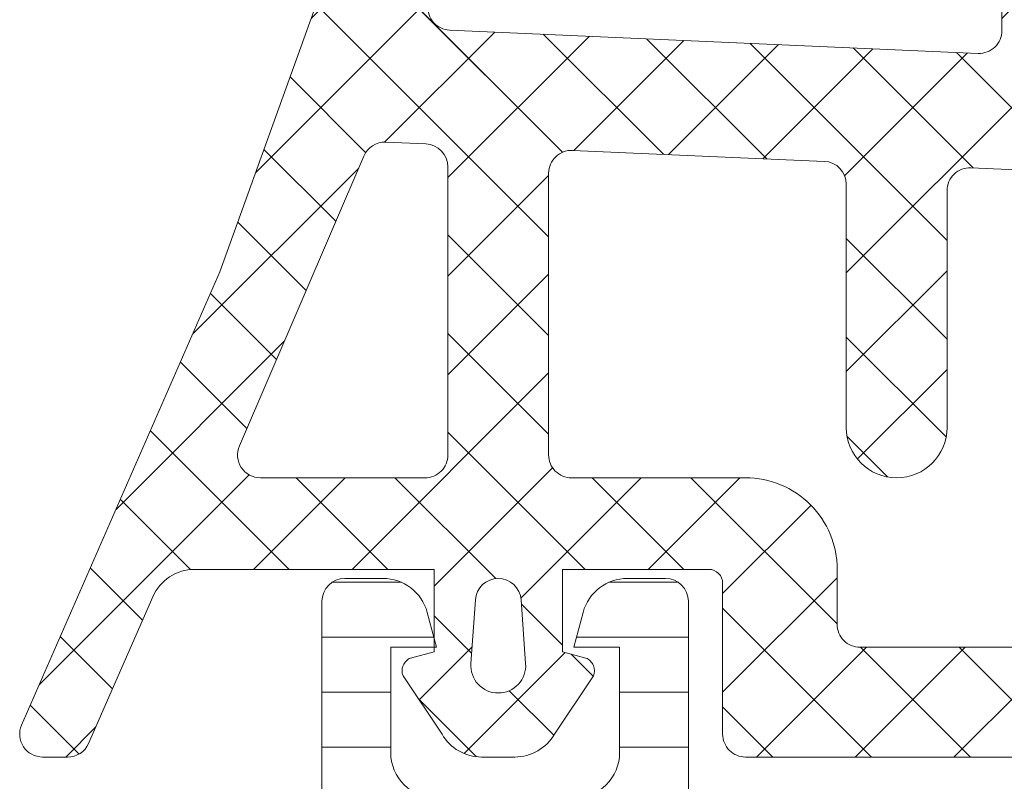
# Model space of a CAD drawing. Header units: millimetres. Extents: x 144573 to 336993, y 74252 to 247042.
# Tile 162 of 256: x 146744 to 146766, y 194891 to 194908. Entities that reach past the tile are written whole.
import ezdxf

# ---------------------------------------------------------------- set-up
doc = ezdxf.new("R2010")
doc.units = ezdxf.units.MM
doc.layers.add('FASÁDA DETAILNÍ', color=255, linetype='Continuous', lineweight=0)
pattern_1 = [(135, (147661.4800355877, 196355.2586091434), (-1.077630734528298, -1.077630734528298), []), (225, (147661.4800355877, 196355.2586091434), (1.077630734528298, -1.077630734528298), [])]

msp = doc.modelspace()

# ---------------------------------------------------------------- hatches: boundary and pattern name
at = {"layer": 'FASÁDA DETAILNÍ'}
h = msp.add_hatch(dxfattribs=at)
h.set_pattern_fill('ANSI37', color=256, scale=0.48, angle=90, style=0)
h.set_pattern_definition(pattern_1)
edge = h.paths.add_edge_path(flags=16)
edge.add_line((146755.2606767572, 194895.0942249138), (146755.3604207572, 194893.7013709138))
edge.add_arc((146754.7619538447, 194893.6585134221), 0.5999995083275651, -90.00000835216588, 4.096080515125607, ccw=False)
edge.add_arc((146754.7619536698, 194893.6585134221), 0.5999995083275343, 175.9039194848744, 270.0000083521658, ccw=False)
edge.add_line((146754.1634867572, 194893.7013709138), (146754.2632307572, 194895.0942249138))
edge.add_arc((146754.7619537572, 194895.0585104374), 0.500000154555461, 4.096064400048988, 175.9039355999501, ccw=False)
edge = h.paths.add_edge_path(flags=16)
edge.add_arc((146753.1619571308, 194898.2585185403), 0.4999996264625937, -90.00004280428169, 4.28042947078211e-05, ccw=False)
edge.add_line((146753.1619567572, 194897.7585189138), (146749.5682717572, 194897.7585189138))
edge.add_arc((146749.5682717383, 194898.2585192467), 0.5000003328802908, 156.7819733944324, 270.0000021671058, ccw=False)
edge.add_line((146749.1087657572, 194898.4556349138), (146751.8246437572, 194904.7867369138))
edge.add_arc((146752.2841491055, 194904.5896209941), 0.4999998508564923, 87.49988936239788, 156.7819182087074, ccw=False)
edge.add_line((146752.3059597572, 194905.0891449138), (146753.1837667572, 194905.0508189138))
edge.add_arc((146753.1619572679, 194904.5512953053), 0.4999994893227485, -4.485695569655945e-05, 87.50002088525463, ccw=False)
edge.add_line((146753.6619567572, 194904.5512949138), (146753.6619567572, 194898.2585189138))
edge = h.paths.add_edge_path(flags=16)
edge.add_line((146778.7158757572, 194903.6666809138), (146782.8645457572, 194894.7698279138))
edge.add_arc((146782.4113920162, 194894.5585187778), 0.4999998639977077, -90.00002967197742, 25.000007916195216, ccw=False)
edge.add_line((146782.4113917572, 194894.0585189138), (146773.0619567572, 194894.0585189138))
edge.add_arc((146773.0619563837, 194894.5585185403), 0.49999962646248, 179.9999571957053, 270.0000428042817, ccw=False)
edge.add_line((146772.5619567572, 194894.5585189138), (146772.5619567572, 194903.6824419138))
edge.add_arc((146773.0619568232, 194903.6824417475), 0.5000000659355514, 87.49997275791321, 179.9999809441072, ccw=False)
edge.add_line((146773.0837667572, 194904.1819659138), (146778.2845307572, 194903.9548959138))
edge.add_arc((146778.262721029, 194903.455370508), 0.5000012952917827, 25.000091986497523, 87.50000252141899, ccw=False)
edge = h.paths.add_edge_path(flags=16)
edge.add_arc((146769.8619571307, 194894.5585185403), 0.4999996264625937, -90.00004280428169, 4.28042947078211e-05, ccw=False)
edge.add_line((146769.8619567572, 194894.0585189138), (146762.6619567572, 194894.0585189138))
edge.add_arc((146762.6619563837, 194894.5585185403), 0.49999962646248, 179.9999571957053, 270.0000428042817, ccw=False)
edge.add_line((146762.1619567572, 194894.5585189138), (146762.1619567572, 194895.7585189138))
edge.add_arc((146760.1619582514, 194895.758520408), 1.999998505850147, 359.9999571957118, 450.0000428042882)
edge.add_line((146760.1619567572, 194897.7585189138), (146756.3619567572, 194897.7585189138))
edge.add_arc((146756.3619563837, 194898.2585185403), 0.49999962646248, 179.9999571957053, 270.0000428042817, ccw=False)
edge.add_line((146755.8619567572, 194898.2585189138), (146755.8619567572, 194904.4115799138))
edge.add_arc((146756.3619568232, 194904.4115797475), 0.5000000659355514, 87.49997275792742, 179.9999809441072, ccw=False)
edge.add_line((146756.3837667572, 194904.9111039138), (146761.8837667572, 194904.6709689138))
edge.add_arc((146761.8619572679, 194904.1714453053), 0.4999994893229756, -4.4856929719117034e-05, 87.50002088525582, ccw=False)
edge.add_line((146762.3619567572, 194904.1714449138), (146762.3619567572, 194898.8585189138))
edge.add_arc((146763.4619567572, 194898.8585189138), 1.100000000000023, 180, 360)
edge.add_line((146764.5619567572, 194898.8585189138), (146764.5619567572, 194904.0317299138))
edge.add_arc((146765.0619568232, 194904.0317297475), 0.500000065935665, 87.49997275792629, 179.9999809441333, ccw=False)
edge.add_line((146765.0837667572, 194904.5312539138), (146769.8837667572, 194904.3216809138))
edge.add_arc((146769.8619572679, 194903.8221573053), 0.4999994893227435, -4.4856929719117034e-05, 87.50002088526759, ccw=False)
edge.add_line((146770.3619567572, 194903.8221569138), (146770.3619567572, 194894.5585189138))
edge = h.paths.add_edge_path()
edge.add_line((146785.0750097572, 194895.9449759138), (146780.9771607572, 194904.7328419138))
edge.add_ellipse((146778.258235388, 194903.4649844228), major_axis=(-3.00000296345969, 0), ratio=1, start_angle=205.0000306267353, end_angle=267.4999411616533)
edge.add_line((146778.3890967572, 194906.4621319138), (146777.7401467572, 194906.4904659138))
edge.add_ellipse((146777.7619562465, 194906.9899895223), major_axis=(-0.4999994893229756, 0), ratio=1, start_angle=-4.4856929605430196e-05, end_angle=87.50002088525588, ccw=False)
edge.add_line((146777.2619567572, 194906.9899899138), (146777.2619567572, 194907.9585189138))
edge.add_ellipse((146777.1619568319, 194907.9585189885), major_axis=(-0.09999992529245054, 0), ratio=1, start_angle=179.9999571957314, end_angle=270.0000428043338)
edge.add_line((146777.1619567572, 194908.0585189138), (146776.5619567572, 194908.0585189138))
edge.add_ellipse((146776.5619566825, 194907.9585189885), major_axis=(-0.09999992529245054, 0), ratio=1, start_angle=-90.0000428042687, end_angle=4.280426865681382e-05)
edge.add_line((146776.4619567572, 194907.9585189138), (146776.4619567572, 194907.0554809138))
edge.add_ellipse((146775.9619566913, 194907.0554810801), major_axis=(-0.5000000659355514, 0), ratio=1, start_angle=87.49997275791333, end_angle=179.9999809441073, ccw=False)
edge.add_line((146775.9401467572, 194906.5559569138), (146767.0398527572, 194906.9497949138))
edge.add_ellipse((146767.0619568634, 194907.4493061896), major_axis=(-0.5000001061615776, 0), ratio=1, start_angle=-8.298705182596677e-05, end_angle=87.46623077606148, ccw=False)
edge.add_line((146766.5619567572, 194907.4493069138), (146766.5619567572, 194908.0585189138))
edge.add_ellipse((146766.4619568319, 194908.0585189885), major_axis=(-0.09999992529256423, 0), ratio=1, start_angle=179.9999571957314, end_angle=270.0000428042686)
edge.add_line((146766.4619567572, 194908.1585189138), (146765.8619567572, 194908.1585189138))
edge.add_ellipse((146765.8619566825, 194908.0585189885), major_axis=(-0.09999992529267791, 0), ratio=1, start_angle=-90.0000428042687, end_angle=4.280426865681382e-05)
edge.add_line((146765.7619567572, 194908.0585189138), (146765.7619567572, 194907.5289569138))
edge.add_ellipse((146765.2619562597, 194907.5289566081), major_axis=(-0.5000004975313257, 0), ratio=1, start_angle=87.46630200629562, end_angle=180.0000350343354, ccw=False)
edge.add_line((146765.2398527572, 194907.0294449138), (146753.6996277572, 194907.5401009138))
edge.add_ellipse((146753.7214372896, 194908.0396255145), major_axis=(-0.5000004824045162, 0), ratio=1, start_angle=-3.2170573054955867, end_angle=87.5000209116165, ccw=False)
edge.add_line((146753.2222247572, 194908.0676849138), (146753.5107877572, 194913.2014279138))
edge.add_ellipse((146753.9212057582, 194913.0858724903), major_axis=(-0.4263754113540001, 0), ratio=1, start_angle=200.7589723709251, end_angle=344.2751455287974, ccw=False)
edge.add_line((146754.3199007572, 194913.2369959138), (146754.3186607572, 194913.0043929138))
edge.add_line((146754.3186607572, 194913.0043929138), (146754.0205227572, 194911.1218139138))
edge.add_line((146754.0205227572, 194911.1218139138), (146754.4209487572, 194908.2725289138))
edge.add_ellipse((146754.7180293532, 194908.3142795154), major_axis=(-0.2999999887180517, 0), ratio=1, start_angle=7.999744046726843, end_angle=124.5977463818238)
edge.add_ellipse((146753.1849159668, 194910.536850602), major_axis=(-3.000047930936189, 0), ratio=1, start_angle=124.5976412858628, end_angle=198.0084245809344)
edge.add_line((146756.0379947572, 194911.4643359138), (146755.4044187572, 194913.7192269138))
edge.add_ellipse((146754.6292062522, 194913.5582973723), major_axis=(-0.7917403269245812, 0), ratio=1, start_angle=191.7276897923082, end_angle=263.2016537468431)
edge.add_line((146754.7229287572, 194914.3444709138), (146753.6647187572, 194914.3456919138))
edge.add_ellipse((146753.7938429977, 194913.1666056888), major_axis=(-1.186135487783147, 0), ratio=1, start_angle=276.2496781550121, end_angle=341.3444235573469)
edge.add_line((146752.6700287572, 194913.5460249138), (146751.5756957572, 194910.3046849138))
edge.add_line((146751.5756957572, 194910.3046849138), (146748.6859177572, 194902.2548899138))
edge.add_line((146748.6859177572, 194902.2548899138), (146744.3531087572, 194892.3570129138))
edge.add_ellipse((146744.8121177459, 194892.1587428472), major_axis=(-0.5000002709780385, 0), ratio=1, start_angle=-23.36204948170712, end_angle=89.93342362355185)
edge.add_line((146744.8115367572, 194891.6587429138), (146745.3582377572, 194891.6581079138))
edge.add_ellipse((146745.3588180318, 194892.1581080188), major_axis=(-0.5000004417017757, 0), ratio=1, start_angle=89.93350548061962, end_angle=156.0791754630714)
edge.add_line((146745.8158717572, 194891.9553709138), (146747.2176277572, 194895.1593739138))
edge.add_ellipse((146748.1337688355, 194894.7585195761), major_axis=(-0.9999993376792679, 0), ratio=1, start_angle=269.99994718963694, end_angle=336.3683852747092, ccw=False)
edge.add_line((146748.1337697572, 194895.7585189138), (146753.3617117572, 194895.7585189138))
edge.add_line((146753.3617117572, 194895.7585189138), (146753.3617207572, 194893.9590399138))
edge.add_line((146753.3617207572, 194893.9590399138), (146752.8469197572, 194893.8210979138))
edge.add_ellipse((146752.9616850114, 194893.5439438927), major_axis=(-0.2999756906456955, 0), ratio=1, start_angle=-67.50629973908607, end_angle=22.5035666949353)
edge.add_line((146752.6845507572, 194893.4291309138), (146753.5337177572, 194892.1590039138))
edge.add_ellipse((146754.3995819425, 194892.6587246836), major_axis=(-0.9997207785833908, 0), ratio=1, start_angle=29.99076069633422, end_angle=90.00761184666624)
edge.add_line((146754.3997147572, 194891.6590039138), (146755.1240757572, 194891.6590349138))
edge.add_ellipse((146755.1238677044, 194892.6587727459), major_axis=(-0.9997378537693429, 0), ratio=1, start_angle=90.01192367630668, end_angle=150.0086750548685)
edge.add_line((146755.9897417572, 194892.1590349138), (146756.8389087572, 194893.4291309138))
edge.add_ellipse((146756.561761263, 194893.5439428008), major_axis=(-0.2999875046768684, 0), ratio=1, start_angle=157.4975938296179, end_angle=247.5013961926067)
edge.add_line((146756.6765547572, 194893.8210979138), (146756.1617387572, 194893.9590699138))
edge.add_line((146756.1617387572, 194893.9590699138), (146756.1617307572, 194895.7585189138))
edge.add_line((146756.1617307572, 194895.7585189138), (146759.3619577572, 194895.7585189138))
edge.add_ellipse((146759.3619579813, 194895.4585191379), major_axis=(-0.299999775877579, 0), ratio=1, start_angle=179.9999571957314, end_angle=270.0000428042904, ccw=False)
edge.add_line((146759.6619577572, 194895.4585189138), (146759.6619577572, 194892.1585229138))
edge.add_ellipse((146760.1619573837, 194892.1585225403), major_axis=(-0.4999996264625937, 0), ratio=1, start_angle=-4.280429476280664e-05, end_angle=90.00004280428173)
edge.add_line((146760.1619577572, 194891.6585229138), (146787.0595797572, 194891.6585229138))
edge.add_line((146787.0595797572, 194891.6585229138), (146787.9546977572, 194893.2089149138))
edge.add_ellipse((146787.5216852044, 194893.4589149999), major_axis=(-0.4999999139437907, 0), ratio=1, start_angle=149.999982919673, end_angle=269.9999366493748)
edge.add_line((146787.5216857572, 194893.9589149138), (146787.5216857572, 194895.6562859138))
edge.add_line((146787.5216857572, 194895.6562859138), (146785.5281637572, 194895.6562859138))
edge.add_ellipse((146785.5281634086, 194896.1562861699), major_axis=(-0.5000002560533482, 0), ratio=1, start_angle=25.00012858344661, end_angle=90.00003995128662, ccw=False)
h = msp.add_hatch(dxfattribs=at)
h.set_pattern_fill('ANSI37', color=256, scale=0.48, angle=90, style=0)
h.set_pattern_definition(pattern_1)
edge = h.paths.add_edge_path(flags=16)
edge.add_line((146755.2606767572, 194895.0942247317), (146755.3604207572, 194893.7013707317))
edge.add_arc((146754.7619538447, 194893.6585132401), 0.5999995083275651, -90.00000835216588, 4.096080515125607, ccw=False)
edge.add_arc((146754.7619536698, 194893.6585132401), 0.5999995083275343, 175.9039194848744, 270.0000083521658, ccw=False)
edge.add_line((146754.1634867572, 194893.7013707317), (146754.2632307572, 194895.0942247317))
edge.add_arc((146754.7619537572, 194895.0585102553), 0.500000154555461, 4.096064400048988, 175.9039355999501, ccw=False)
edge = h.paths.add_edge_path(flags=16)
edge.add_arc((146753.1619571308, 194898.2585183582), 0.4999996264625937, -90.00004280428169, 4.28042947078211e-05, ccw=False)
edge.add_line((146753.1619567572, 194897.7585187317), (146749.5682717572, 194897.7585187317))
edge.add_arc((146749.5682717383, 194898.2585190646), 0.5000003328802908, 156.7819733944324, 270.0000021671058, ccw=False)
edge.add_line((146749.1087657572, 194898.4556347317), (146751.8246437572, 194904.7867367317))
edge.add_arc((146752.2841491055, 194904.5896208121), 0.4999998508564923, 87.49988936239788, 156.7819182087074, ccw=False)
edge.add_line((146752.3059597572, 194905.0891447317), (146753.1837667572, 194905.0508187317))
edge.add_arc((146753.1619572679, 194904.5512951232), 0.4999994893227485, -4.485695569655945e-05, 87.50002088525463, ccw=False)
edge.add_line((146753.6619567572, 194904.5512947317), (146753.6619567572, 194898.2585187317))
edge = h.paths.add_edge_path(flags=16)
edge.add_line((146778.7158757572, 194903.6666807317), (146782.8645457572, 194894.7698277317))
edge.add_arc((146782.4113920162, 194894.5585185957), 0.4999998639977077, -90.00002967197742, 25.000007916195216, ccw=False)
edge.add_line((146782.4113917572, 194894.0585187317), (146773.0619567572, 194894.0585187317))
edge.add_arc((146773.0619563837, 194894.5585183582), 0.49999962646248, 179.9999571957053, 270.0000428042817, ccw=False)
edge.add_line((146772.5619567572, 194894.5585187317), (146772.5619567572, 194903.6824417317))
edge.add_arc((146773.0619568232, 194903.6824415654), 0.5000000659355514, 87.49997275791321, 179.9999809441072, ccw=False)
edge.add_line((146773.0837667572, 194904.1819657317), (146778.2845307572, 194903.9548957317))
edge.add_arc((146778.262721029, 194903.4553703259), 0.5000012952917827, 25.000091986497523, 87.50000252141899, ccw=False)
edge = h.paths.add_edge_path(flags=16)
edge.add_arc((146769.8619571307, 194894.5585183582), 0.4999996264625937, -90.00004280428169, 4.28042947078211e-05, ccw=False)
edge.add_line((146769.8619567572, 194894.0585187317), (146762.6619567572, 194894.0585187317))
edge.add_arc((146762.6619563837, 194894.5585183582), 0.49999962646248, 179.9999571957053, 270.0000428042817, ccw=False)
edge.add_line((146762.1619567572, 194894.5585187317), (146762.1619567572, 194895.7585187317))
edge.add_arc((146760.1619582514, 194895.7585202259), 1.999998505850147, 359.9999571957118, 450.0000428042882)
edge.add_line((146760.1619567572, 194897.7585187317), (146756.3619567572, 194897.7585187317))
edge.add_arc((146756.3619563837, 194898.2585183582), 0.49999962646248, 179.9999571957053, 270.0000428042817, ccw=False)
edge.add_line((146755.8619567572, 194898.2585187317), (146755.8619567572, 194904.4115797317))
edge.add_arc((146756.3619568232, 194904.4115795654), 0.5000000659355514, 87.49997275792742, 179.9999809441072, ccw=False)
edge.add_line((146756.3837667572, 194904.9111037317), (146761.8837667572, 194904.6709687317))
edge.add_arc((146761.8619572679, 194904.1714451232), 0.4999994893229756, -4.4856929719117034e-05, 87.50002088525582, ccw=False)
edge.add_line((146762.3619567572, 194904.1714447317), (146762.3619567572, 194898.8585187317))
edge.add_arc((146763.4619567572, 194898.8585187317), 1.100000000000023, 180, 360)
edge.add_line((146764.5619567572, 194898.8585187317), (146764.5619567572, 194904.0317297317))
edge.add_arc((146765.0619568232, 194904.0317295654), 0.500000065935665, 87.49997275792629, 179.9999809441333, ccw=False)
edge.add_line((146765.0837667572, 194904.5312537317), (146769.8837667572, 194904.3216807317))
edge.add_arc((146769.8619572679, 194903.8221571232), 0.4999994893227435, -4.4856929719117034e-05, 87.50002088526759, ccw=False)
edge.add_line((146770.3619567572, 194903.8221567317), (146770.3619567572, 194894.5585187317))
edge = h.paths.add_edge_path()
edge.add_line((146785.0750097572, 194895.9449757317), (146780.9771607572, 194904.7328417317))
edge.add_ellipse((146778.258235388, 194903.4649842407), major_axis=(-3.00000296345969, 0), ratio=1, start_angle=205.0000306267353, end_angle=267.4999411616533)
edge.add_line((146778.3890967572, 194906.4621317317), (146777.7401467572, 194906.4904657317))
edge.add_ellipse((146777.7619562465, 194906.9899893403), major_axis=(-0.4999994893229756, 0), ratio=1, start_angle=-4.4856929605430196e-05, end_angle=87.50002088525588, ccw=False)
edge.add_line((146777.2619567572, 194906.9899897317), (146777.2619567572, 194907.9585187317))
edge.add_ellipse((146777.1619568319, 194907.9585188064), major_axis=(-0.09999992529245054, 0), ratio=1, start_angle=179.9999571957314, end_angle=270.0000428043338)
edge.add_line((146777.1619567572, 194908.0585187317), (146776.5619567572, 194908.0585187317))
edge.add_ellipse((146776.5619566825, 194907.9585188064), major_axis=(-0.09999992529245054, 0), ratio=1, start_angle=-90.0000428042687, end_angle=4.280426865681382e-05)
edge.add_line((146776.4619567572, 194907.9585187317), (146776.4619567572, 194907.0554807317))
edge.add_ellipse((146775.9619566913, 194907.055480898), major_axis=(-0.5000000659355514, 0), ratio=1, start_angle=87.49997275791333, end_angle=179.9999809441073, ccw=False)
edge.add_line((146775.9401467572, 194906.5559567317), (146767.0398527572, 194906.9497947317))
edge.add_ellipse((146767.0619568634, 194907.4493060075), major_axis=(-0.5000001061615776, 0), ratio=1, start_angle=-8.298705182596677e-05, end_angle=87.46623077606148, ccw=False)
edge.add_line((146766.5619567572, 194907.4493067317), (146766.5619567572, 194908.0585187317))
edge.add_ellipse((146766.4619568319, 194908.0585188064), major_axis=(-0.09999992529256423, 0), ratio=1, start_angle=179.9999571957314, end_angle=270.0000428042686)
edge.add_line((146766.4619567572, 194908.1585187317), (146765.8619567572, 194908.1585187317))
edge.add_ellipse((146765.8619566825, 194908.0585188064), major_axis=(-0.09999992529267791, 0), ratio=1, start_angle=-90.0000428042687, end_angle=4.280426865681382e-05)
edge.add_line((146765.7619567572, 194908.0585187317), (146765.7619567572, 194907.5289567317))
edge.add_ellipse((146765.2619562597, 194907.528956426), major_axis=(-0.5000004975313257, 0), ratio=1, start_angle=87.46630200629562, end_angle=180.0000350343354, ccw=False)
edge.add_line((146765.2398527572, 194907.0294447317), (146753.6996277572, 194907.5401007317))
edge.add_ellipse((146753.7214372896, 194908.0396253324), major_axis=(-0.5000004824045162, 0), ratio=1, start_angle=-3.2170573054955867, end_angle=87.5000209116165, ccw=False)
edge.add_line((146753.2222247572, 194908.0676847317), (146753.5107877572, 194913.2014277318))
edge.add_ellipse((146753.9212057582, 194913.0858723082), major_axis=(-0.4263754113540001, 0), ratio=1, start_angle=200.7589723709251, end_angle=344.2751455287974, ccw=False)
edge.add_line((146754.3199007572, 194913.2369957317), (146754.3186607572, 194913.0043927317))
edge.add_line((146754.3186607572, 194913.0043927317), (146754.0205227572, 194911.1218137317))
edge.add_line((146754.0205227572, 194911.1218137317), (146754.4209487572, 194908.2725287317))
edge.add_ellipse((146754.7180293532, 194908.3142793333), major_axis=(-0.2999999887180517, 0), ratio=1, start_angle=7.999744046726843, end_angle=124.5977463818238)
edge.add_ellipse((146753.1849159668, 194910.5368504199), major_axis=(-3.000047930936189, 0), ratio=1, start_angle=124.5976412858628, end_angle=198.0084245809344)
edge.add_line((146756.0379947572, 194911.4643357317), (146755.4044187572, 194913.7192267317))
edge.add_ellipse((146754.6292062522, 194913.5582971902), major_axis=(-0.7917403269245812, 0), ratio=1, start_angle=191.7276897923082, end_angle=263.2016537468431)
edge.add_line((146754.7229287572, 194914.3444707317), (146753.6647187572, 194914.3456917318))
edge.add_ellipse((146753.7938429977, 194913.1666055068), major_axis=(-1.186135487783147, 0), ratio=1, start_angle=276.2496781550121, end_angle=341.3444235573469)
edge.add_line((146752.6700287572, 194913.5460247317), (146751.5756957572, 194910.3046847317))
edge.add_line((146751.5756957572, 194910.3046847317), (146748.6859177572, 194902.2548897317))
edge.add_line((146748.6859177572, 194902.2548897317), (146744.3531087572, 194892.3570127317))
edge.add_ellipse((146744.8121177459, 194892.1587426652), major_axis=(-0.5000002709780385, 0), ratio=1, start_angle=-23.36204948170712, end_angle=89.93342362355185)
edge.add_line((146744.8115367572, 194891.6587427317), (146745.3582377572, 194891.6581077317))
edge.add_ellipse((146745.3588180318, 194892.1581078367), major_axis=(-0.5000004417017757, 0), ratio=1, start_angle=89.93350548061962, end_angle=156.0791754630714)
edge.add_line((146745.8158717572, 194891.9553707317), (146747.2176277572, 194895.1593737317))
edge.add_ellipse((146748.1337688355, 194894.7585193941), major_axis=(-0.9999993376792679, 0), ratio=1, start_angle=269.99994718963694, end_angle=336.3683852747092, ccw=False)
edge.add_line((146748.1337697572, 194895.7585187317), (146753.3617117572, 194895.7585187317))
edge.add_line((146753.3617117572, 194895.7585187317), (146753.3617207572, 194893.9590397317))
edge.add_line((146753.3617207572, 194893.9590397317), (146752.8469197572, 194893.8210977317))
edge.add_ellipse((146752.9616850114, 194893.5439437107), major_axis=(-0.2999756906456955, 0), ratio=1, start_angle=-67.50629973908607, end_angle=22.5035666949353)
edge.add_line((146752.6845507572, 194893.4291307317), (146753.5337177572, 194892.1590037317))
edge.add_ellipse((146754.3995819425, 194892.6587245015), major_axis=(-0.9997207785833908, 0), ratio=1, start_angle=29.99076069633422, end_angle=90.00761184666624)
edge.add_line((146754.3997147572, 194891.6590037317), (146755.1240757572, 194891.6590347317))
edge.add_ellipse((146755.1238677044, 194892.6587725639), major_axis=(-0.9997378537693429, 0), ratio=1, start_angle=90.01192367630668, end_angle=150.0086750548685)
edge.add_line((146755.9897417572, 194892.1590347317), (146756.8389087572, 194893.4291307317))
edge.add_ellipse((146756.561761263, 194893.5439426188), major_axis=(-0.2999875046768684, 0), ratio=1, start_angle=157.4975938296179, end_angle=247.5013961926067)
edge.add_line((146756.6765547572, 194893.8210977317), (146756.1617387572, 194893.9590697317))
edge.add_line((146756.1617387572, 194893.9590697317), (146756.1617307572, 194895.7585187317))
edge.add_line((146756.1617307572, 194895.7585187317), (146759.3619577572, 194895.7585187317))
edge.add_ellipse((146759.3619579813, 194895.4585189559), major_axis=(-0.299999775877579, 0), ratio=1, start_angle=179.9999571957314, end_angle=270.0000428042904, ccw=False)
edge.add_line((146759.6619577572, 194895.4585187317), (146759.6619577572, 194892.1585227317))
edge.add_ellipse((146760.1619573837, 194892.1585223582), major_axis=(-0.4999996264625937, 0), ratio=1, start_angle=-4.280429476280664e-05, end_angle=90.00004280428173)
edge.add_line((146760.1619577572, 194891.6585227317), (146787.0595797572, 194891.6585227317))
edge.add_line((146787.0595797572, 194891.6585227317), (146787.9546977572, 194893.2089147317))
edge.add_ellipse((146787.5216852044, 194893.4589148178), major_axis=(-0.4999999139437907, 0), ratio=1, start_angle=149.999982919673, end_angle=269.9999366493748)
edge.add_line((146787.5216857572, 194893.9589147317), (146787.5216857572, 194895.6562857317))
edge.add_line((146787.5216857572, 194895.6562857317), (146785.5281637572, 194895.6562857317))
edge.add_ellipse((146785.5281634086, 194896.1562859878), major_axis=(-0.5000002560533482, 0), ratio=1, start_angle=25.00012858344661, end_angle=90.00003995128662, ccw=False)
h = msp.add_hatch(dxfattribs=at)
h.set_pattern_fill('LINIE', color=256, scale=1.2, angle=-1.272221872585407e-14, style=0)
h.set_pattern_definition([(360, (146745.5373407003, 194871.4755567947), (2.939128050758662e-16, 1.2), [])])
edge = h.paths.add_edge_path()
edge.add_arc((146749.072037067, 194889.4493292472), 0.300000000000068, 269.9979247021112, 359.9979247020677)
edge.add_line((146749.3720370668, 194889.449318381), (146749.3720656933, 194890.2596497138))
edge.add_arc((146749.8720630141, 194890.2596342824), 0.4999973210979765, 89.99761772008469, 179.9982316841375, ccw=False)
edge.add_line((146749.8720838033, 194890.7596316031), (146750.7131560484, 194890.7609521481))
edge.add_arc((146750.7131560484, 194890.9609521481), 0.1999999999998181, 270, 360.0000000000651)
edge.add_line((146750.9131560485, 194890.9609521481), (146750.9131560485, 194895.0609521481))
edge.add_arc((146751.4131560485, 194895.0609521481), 0.5, 90, 180, ccw=False)
edge.add_line((146751.4131560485, 194895.5609521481), (146752.2439052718, 194895.5609521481))
edge.add_arc((146752.2439052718, 194894.5609521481), 0.9999999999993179, 15.000000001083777, 90.00000000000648, ccw=False)
edge.add_line((146753.2098310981, 194894.8197711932), (146753.4131560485, 194894.0609521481))
edge.add_line((146753.4131560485, 194894.0609521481), (146752.4131560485, 194894.0609521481))
edge.add_line((146752.4131560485, 194894.0609521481), (146752.4131560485, 194891.7609521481))
edge.add_arc((146753.4172825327, 194891.7626613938), 1.004127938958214, 180.0975300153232, 269.7659122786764)
edge.add_line((146753.4131800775, 194890.7585418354), (146756.4130584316, 194890.7585418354))
edge.add_arc((146756.4090300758, 194891.7626611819), 1.004127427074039, 270.2298596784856, 359.9024820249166)
edge.add_line((146757.4131560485, 194891.7609521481), (146757.4131560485, 194894.0609521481))
edge.add_line((146757.4131560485, 194894.0609521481), (146756.4131560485, 194894.0609521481))
edge.add_line((146756.4131560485, 194894.0609521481), (146756.6164809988, 194894.8197711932))
edge.add_arc((146757.5824068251, 194894.5609521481), 0.9999999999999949, 89.99999999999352, 164.9999999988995, ccw=False)
edge.add_line((146757.5824068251, 194895.5609521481), (146758.4131560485, 194895.5609521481))
edge.add_arc((146758.4131560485, 194895.0609521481), 0.5, 0, 90, ccw=False)
edge.add_line((146758.9131560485, 194895.0609521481), (146758.9131560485, 194890.9609521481))
edge.add_arc((146759.1173291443, 194890.962680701), 0.2041804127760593, 180.4850610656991, 268.8441310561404)
edge.add_line((146759.1132103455, 194890.7585418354), (146784.954577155, 194890.7585189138))
edge.add_arc((146784.9545617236, 194890.2585215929), 0.4999973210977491, -0.002382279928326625, 89.99823168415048, ccw=False)
edge.add_line((146785.4545590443, 194890.2585008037), (146785.4545304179, 194889.4481694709))
edge.add_arc((146785.7545304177, 194889.4481586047), 0.300000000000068, 179.9979247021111, 269.9979247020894)
edge.add_line((146785.7545195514, 194889.1481586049), (146788.1545179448, 194889.1484036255))
edge.add_arc((146788.1545024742, 194888.6484076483), 0.4999959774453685, -0.002377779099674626, 89.9982271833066, ccw=False)
edge.add_line((146788.6544984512, 194888.6483868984), (146788.6543718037, 194885.1718454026))
edge.add_arc((146787.6645588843, 194885.3141919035), 0.9999960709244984, 237.27090860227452, 351.8163166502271, ccw=False)
edge.add_line((146787.1238934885, 194884.4729588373), (146784.8402843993, 194885.7915112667))
edge.add_arc((146784.5902687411, 194885.3585076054), 0.5000000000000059, 59.99792810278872, 89.9978647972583)
edge.add_line((146784.5902873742, 194885.8585076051), (146750.2360186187, 194885.8595939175))
edge.add_arc((146750.236001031, 194885.3595939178), 0.5000000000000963, 89.99798460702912, 119.9979213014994)
edge.add_line((146749.986016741, 194885.7926156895), (146747.7023121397, 194884.4742286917))
edge.add_arc((146747.1617076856, 194885.3155009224), 0.9999960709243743, 188.1795327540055, 302.7249408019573, ccw=False)
edge.add_line((146746.1718844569, 194885.1732261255), (146746.1720111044, 194888.6497676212))
edge.add_arc((146746.6720070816, 194888.6497521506), 0.4999959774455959, 89.9976222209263, 179.9982271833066, ccw=False)
edge.add_line((146746.6720278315, 194889.1497481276), (146749.0720262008, 194889.1493292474))
edge = h.paths.add_edge_path(flags=16)
edge.add_line((146773.2631498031, 194888.9590536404), (146773.2631498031, 194887.6590595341))
edge.add_arc((146773.7631461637, 194887.6590558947), 0.4999963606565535, 179.9995829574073, 270.0004170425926)
edge.add_line((146773.7631498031, 194887.1590595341), (146782.6131436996, 194887.1590595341))
edge.add_arc((146782.6131473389, 194887.6590558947), 0.4999963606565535, 269.9995829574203, 360.0004170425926)
edge.add_line((146783.1131436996, 194887.6590595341), (146783.1131436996, 194888.9590536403))
edge.add_arc((146782.6131436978, 194888.9590702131), 0.5000000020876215, 359.9981008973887, 449.9999997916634)
edge.add_line((146782.6131436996, 194889.4590702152), (146773.7631498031, 194889.4590702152))
edge.add_arc((146773.763149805, 194888.9590702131), 0.5000000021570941, 90.00000021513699, 180.0018990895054)
edge = h.paths.add_edge_path(flags=16)
edge.add_arc((146763.0631437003, 194888.9590702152), 0.5, 89.99999999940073, 180)
edge.add_line((146762.5631437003, 194888.9590702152), (146762.5631437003, 194887.6590595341))
edge.add_arc((146763.0631437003, 194887.6590595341), 0.5, 180, 270.0000000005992)
edge.add_line((146763.0631437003, 194887.1590595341), (146771.7631498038, 194887.1590595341))
edge.add_arc((146771.7631498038, 194887.6590595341), 0.5, 270.0000000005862, 359.9999999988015)
edge.add_line((146772.2631498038, 194887.6590595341), (146772.2631498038, 194888.9590702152))
edge.add_arc((146771.7631498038, 194888.9590702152), 0.5, 359.9999999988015, 449.9999999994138)
edge.add_line((146771.7631498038, 194889.4590702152), (146763.0631437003, 194889.4590702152))
edge = h.paths.add_edge_path(flags=16)
edge.add_arc((146761.0631473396, 194887.6590558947), 0.4999963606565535, 269.9995829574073, 360.0004170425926)
edge.add_line((146761.5631437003, 194887.6590595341), (146761.5631437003, 194888.9590536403))
edge.add_arc((146761.0631436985, 194888.9590702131), 0.5000000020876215, 359.9981008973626, 449.9999997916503)
edge.add_line((146761.0631437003, 194889.4590702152), (146752.213134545, 194889.4590702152))
edge.add_arc((146752.213134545, 194888.959085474), 0.4999847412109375, 89.99999999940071, 180)
edge.add_line((146751.7131498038, 194888.959085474), (146751.7131498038, 194887.6590747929))
edge.add_arc((146752.2131650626, 194887.6590747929), 0.5000152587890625, 180, 270.0000000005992)
edge.add_line((146752.2131650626, 194887.1590595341), (146761.0631437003, 194887.1590595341))

# ---------------------------------------------------------------- linework, layer by layer
at = {"layer": 'FASÁDA DETAILNÍ', "extrusion": (0, 0, -1)}
for points in [[(-146751.5756957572, 194910.3046849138), (-146748.6859177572, 194902.2548899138), (-146744.3531087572, 194892.3570129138), (-146744.3531087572, 194892.3570129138, -0.538982), (-146744.8115367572, 194891.6587429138), (-146745.3582377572, 194891.6581079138), (-146745.3582377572, 194891.6581079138, -0.296905), (-146745.8158717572, 194891.9553709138), (-146747.2176277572, 194895.1593739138), (-146747.2176277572, 194895.1593739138, 0.297963), (-146748.1337697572, 194895.7585189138), (-146753.3617117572, 194895.7585189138), (-146753.3617207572, 194893.9590399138), (-146752.8469197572, 194893.8210979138), (-146752.8469197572, 194893.8210979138, -0.414264), (-146752.6845507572, 194893.4291309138), (-146753.5337177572, 194892.1590039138), (-146753.5337177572, 194892.1590039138, -0.268028), (-146754.3997147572, 194891.6590039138), (-146755.1240757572, 194891.6590349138), (-146755.1240757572, 194891.6590349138, -0.267934), (-146755.9897417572, 194892.1590349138), (-146756.8389087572, 194893.4291309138), (-146756.8389087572, 194893.4291309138, -0.414233), (-146756.6765547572, 194893.8210979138), (-146756.1617387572, 194893.9590699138), (-146756.1617307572, 194895.7585189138), (-146759.3619577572, 194895.7585189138), (-146759.3619577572, 194895.7585189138, 0.414214), (-146759.6619577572, 194895.4585189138), (-146759.6619577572, 194892.1585229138), (-146759.6619577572, 194892.1585229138, -0.414214), (-146760.1619577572, 194891.6585229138), (-146787.0595797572, 194891.6585229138)], [(-146751.5756957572, 194910.3046847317), (-146748.6859177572, 194902.2548897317), (-146744.3531087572, 194892.3570127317), (-146744.3531087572, 194892.3570127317, -0.538982), (-146744.8115367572, 194891.6587427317), (-146745.3582377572, 194891.6581077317), (-146745.3582377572, 194891.6581077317, -0.296905), (-146745.8158717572, 194891.9553707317), (-146747.2176277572, 194895.1593737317), (-146747.2176277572, 194895.1593737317, 0.297963), (-146748.1337697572, 194895.7585187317), (-146753.3617117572, 194895.7585187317), (-146753.3617207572, 194893.9590397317), (-146752.8469197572, 194893.8210977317), (-146752.8469197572, 194893.8210977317, -0.414264), (-146752.6845507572, 194893.4291307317), (-146753.5337177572, 194892.1590037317), (-146753.5337177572, 194892.1590037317, -0.268028), (-146754.3997147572, 194891.6590037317), (-146755.1240757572, 194891.6590347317), (-146755.1240757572, 194891.6590347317, -0.267934), (-146755.9897417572, 194892.1590347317), (-146756.8389087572, 194893.4291307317), (-146756.8389087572, 194893.4291307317, -0.414233), (-146756.6765547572, 194893.8210977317), (-146756.1617387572, 194893.9590697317), (-146756.1617307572, 194895.7585187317), (-146759.3619577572, 194895.7585187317), (-146759.3619577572, 194895.7585187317, 0.414214), (-146759.6619577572, 194895.4585187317), (-146759.6619577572, 194892.1585227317), (-146759.6619577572, 194892.1585227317, -0.414214), (-146760.1619577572, 194891.6585227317), (-146787.0595797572, 194891.6585227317)], [(-146765.7619567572, 194908.0585189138), (-146765.7619567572, 194907.5289569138), (-146765.7619567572, 194907.5289569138, 0.427226), (-146765.2398527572, 194907.0294449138), (-146753.6996277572, 194907.5401009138), (-146753.6996277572, 194907.5401009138, 0.417884), (-146753.2222247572, 194908.0676849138)], [(-146765.7619567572, 194908.0585187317), (-146765.7619567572, 194907.5289567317), (-146765.7619567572, 194907.5289567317, 0.427226), (-146765.2398527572, 194907.0294447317), (-146753.6996277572, 194907.5401007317), (-146753.6996277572, 194907.5401007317, 0.417884), (-146753.2222247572, 194908.0676847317)]]:
    msp.add_lwpolyline(points, format="xyb", dxfattribs=at)
at = {"layer": 'FASÁDA DETAILNÍ'}
for points in [[(146753.6619567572, 194898.2585189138, -0.414214), (146753.1619567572, 194897.7585189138), (146749.5682717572, 194897.7585189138), (146749.5682717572, 194897.7585189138, -0.538546), (146749.1087657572, 194898.4556349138), (146751.8246437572, 194904.7867369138), (146751.8246437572, 194904.7867369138, -0.311858), (146752.3059597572, 194905.0891449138), (146753.1837667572, 194905.0508189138), (146753.1837667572, 194905.0508189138, -0.401491), (146753.6619567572, 194904.5512949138), (146753.6619567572, 194898.2585189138)], [(146753.6619567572, 194898.2585187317, -0.414214), (146753.1619567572, 194897.7585187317), (146749.5682717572, 194897.7585187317), (146749.5682717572, 194897.7585187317, -0.538546), (146749.1087657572, 194898.4556347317), (146751.8246437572, 194904.7867367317), (146751.8246437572, 194904.7867367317, -0.311858), (146752.3059597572, 194905.0891447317), (146753.1837667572, 194905.0508187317), (146753.1837667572, 194905.0508187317, -0.401491), (146753.6619567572, 194904.5512947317), (146753.6619567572, 194898.2585187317)], [(146755.2606767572, 194895.0942249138), (146755.3604207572, 194893.7013709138), (146755.3604207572, 194893.7013709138, -0.435311), (146754.7619537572, 194893.0585139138, -0.435311), (146754.1634867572, 194893.7013709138), (146754.2632307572, 194895.0942249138), (146754.2632307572, 194895.0942249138, -0.930949), (146755.2606767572, 194895.0942249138)], [(146755.2606767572, 194895.0942247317), (146755.3604207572, 194893.7013707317), (146755.3604207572, 194893.7013707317, -0.435311), (146754.7619537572, 194893.0585137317, -0.435311), (146754.1634867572, 194893.7013707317), (146754.2632307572, 194895.0942247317), (146754.2632307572, 194895.0942247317, -0.930949), (146755.2606767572, 194895.0942247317)]]:
    msp.add_lwpolyline(points, format="xyb", close=True, dxfattribs=at)
for points in [[(146769.8619567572, 194894.0585189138), (146762.6619567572, 194894.0585189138), (146762.6619567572, 194894.0585189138, -0.414214), (146762.1619567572, 194894.5585189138), (146762.1619567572, 194895.7585189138), (146762.1619567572, 194895.7585189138, 0.414214), (146760.1619567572, 194897.7585189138), (146756.3619567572, 194897.7585189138), (146756.3619567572, 194897.7585189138, -0.414214), (146755.8619567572, 194898.2585189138), (146755.8619567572, 194904.4115799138), (146755.8619567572, 194904.4115799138, -0.427052), (146756.3837667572, 194904.9111039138), (146761.8837667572, 194904.6709689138), (146761.8837667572, 194904.6709689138, -0.401491), (146762.3619567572, 194904.1714449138), (146762.3619567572, 194898.8585189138), (146762.3619567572, 194898.8585189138, 1), (146764.5619567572, 194898.8585189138), (146764.5619567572, 194904.0317299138), (146764.5619567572, 194904.0317299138, -0.427052), (146765.0837667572, 194904.5312539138), (146769.8837667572, 194904.3216809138)], [(146769.8619567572, 194894.0585187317), (146762.6619567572, 194894.0585187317), (146762.6619567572, 194894.0585187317, -0.414214), (146762.1619567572, 194894.5585187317), (146762.1619567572, 194895.7585187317), (146762.1619567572, 194895.7585187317, 0.414214), (146760.1619567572, 194897.7585187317), (146756.3619567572, 194897.7585187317), (146756.3619567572, 194897.7585187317, -0.414214), (146755.8619567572, 194898.2585187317), (146755.8619567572, 194904.4115797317), (146755.8619567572, 194904.4115797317, -0.427052), (146756.3837667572, 194904.9111037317), (146761.8837667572, 194904.6709687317), (146761.8837667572, 194904.6709687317, -0.401491), (146762.3619567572, 194904.1714447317), (146762.3619567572, 194898.8585187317), (146762.3619567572, 194898.8585187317, 1), (146764.5619567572, 194898.8585187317), (146764.5619567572, 194904.0317297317), (146764.5619567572, 194904.0317297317, -0.427052), (146765.0837667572, 194904.5312537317), (146769.8837667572, 194904.3216807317)], [(146750.9131560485, 194890.9609521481), (146750.9131560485, 194895.0609521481, -0.414213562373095), (146751.4131560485, 194895.5609521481), (146752.2439052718, 194895.5609521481, -0.3394542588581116), (146753.2098310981, 194894.8197711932), (146753.4131560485, 194894.0609521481), (146752.4131560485, 194894.0609521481), (146752.4131560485, 194891.7609521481, 0.4125193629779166), (146753.4131800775, 194890.7585418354)], [(146756.4130584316, 194890.7585418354, 0.4125410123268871), (146757.4131560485, 194891.7609521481), (146757.4131560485, 194894.0609521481), (146756.4131560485, 194894.0609521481), (146756.6164809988, 194894.8197711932, -0.3394542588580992), (146757.5824068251, 194895.5609521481), (146758.4131560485, 194895.5609521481, -0.414213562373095), (146758.9131560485, 194895.0609521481), (146758.9131560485, 194890.9609521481, 0.4058498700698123)]]:
    msp.add_lwpolyline(points, format="xyb", dxfattribs=at)

doc.saveas('drawing.dxf')
